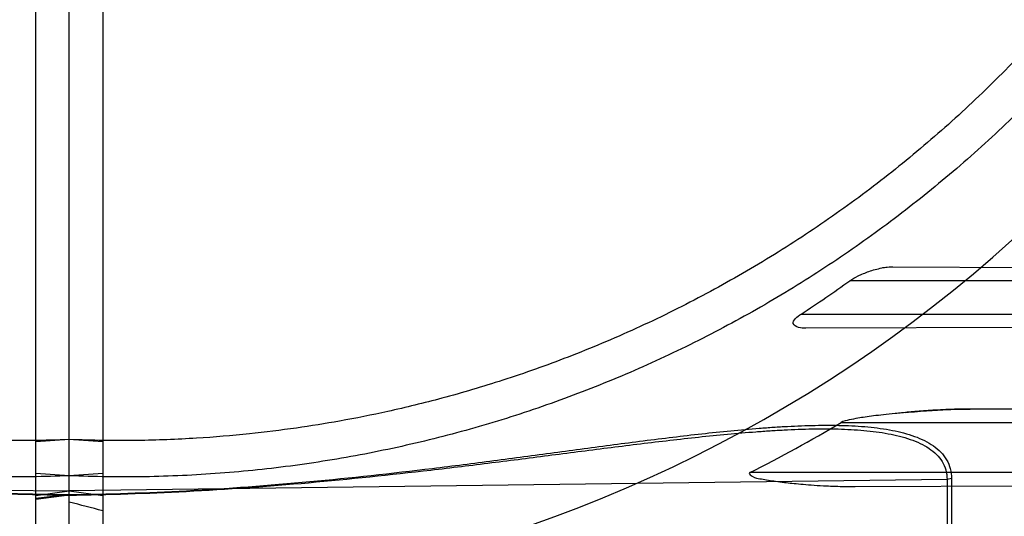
# Model space of a CAD drawing. Header units: millimetres. Extents: x 0 to 297, y 0 to 210.
# Tile 79 of 256: x 144.849 to 145.056, y 92.922 to 93.026. Entities that reach past the tile are written whole.
import ezdxf

# ---------------------------------------------------------------- set-up
doc = ezdxf.new("R2010")
doc.units = ezdxf.units.MM
doc.header["$LTSCALE"] = 16.335
doc.layers.get('0').update_dxf_attribs({"linetype": 'CONTINUOUS'})
for name, color, linetype in [('01_GLOBAL', 7, 'CONTINUOUS'), ('INTFCLR_1', 7, 'CONTINUOUS'), ('INTFCLR_144815', 7, 'CONTINUOUS'), ('INTFCLR_72935', 7, 'CONTINUOUS')]:
    doc.layers.add(name, color=color, linetype=linetype)

msp = doc.modelspace()

# ---------------------------------------------------------------- linework, layer by layer
at = {"color": 7, "linetype": 'Continuous'}
msp.add_circle((145.8748034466, 92.1344639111), 2.66, dxfattribs=at)
at = {"color": 9, "linetype": 'Continuous'}
msp.add_arc((145.8748034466, 92.1344639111), 2.6259090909, 92.9674534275, 177.0325465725, dxfattribs=at)
at = {"layer": '01_GLOBAL', "color": 7, "linetype": 'Continuous'}
msp.add_circle((145.8748034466, 92.1344639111), 2.695, dxfattribs=at)
at = {"layer": 'INTFCLR_1', "color": 6, "linetype": 'Continuous'}
for p, q in [((144.8526077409, 92.6392720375), (144.8526077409, 93.8280471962)), ((144.8596077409, 92.63165961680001), (144.8596077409, 93.3242482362)), ((144.8596077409, 92.9378473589), (144.8526077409, 92.9373936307)), ((144.8596077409, 92.9302477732), (144.8526077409, 92.9306893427))]:
    msp.add_line(p, q, dxfattribs=at)
at = {"layer": 'INTFCLR_1', "color": 7, "linetype": 'Continuous'}
msp.add_line((145.0322911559, 92.9740568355), (145.0302221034, 92.97385501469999), dxfattribs=at)
at = {"layer": 'INTFCLR_1', "color": 9, "linetype": 'Continuous'}
for p, q in [((145.0322911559, 92.9740568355), (145.0766160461, 92.9739021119)), ((145.0699976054, 92.97115961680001), (145.0233985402, 92.97115961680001)), ((145.0131419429, 92.9641596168), (145.0621269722, 92.9641596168)), ((145.0628359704, 92.96136902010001), (145.0141342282, 92.96119901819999)), ((145.1101310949, 92.9440351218), (145.0486291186, 92.9442498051)), ((145.02152254, 92.9414096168), (145.1031426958, 92.9414096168)), ((145.0437571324, 92.9294786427), (144.8596077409, 92.92705884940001)), ((145.0914762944, 92.93090961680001), (145.0023517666, 92.93090961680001)), ((145.0446863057, 92.9296555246), (145.0437571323, 92.9294786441)), ((145.0437571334, 92.9294786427), (145.0437571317, 92.8516102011)), ((145.0446863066, 92.9296555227), (145.0446863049, 92.8518382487)), ((144.8526077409, 92.9261296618), (144.8596077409, 92.9270588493)), ((145.0244979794, 92.9279851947), (145.0929750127, 92.92822422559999)), ((144.8596077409, 92.92629745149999), (144.8526077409, 92.92546206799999)), ((144.8596077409, 92.92618181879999), (144.8526077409, 92.92527863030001))]:
    msp.add_line(p, q, dxfattribs=at)
at = {"layer": 'INTFCLR_1', "color": 6, "linetype": 'Continuous'}
for centre, radius, start, end in [((144.8596077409, 93.1986596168), 0.4224162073, 270, 90.00000002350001), ((144.8596077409, 93.1986596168), 0.4014439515, 270, 90.00000002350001), ((144.8602875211, 93.19914034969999), 0.2803219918, 303.0439087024, 305.5821917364), ((144.8712087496, 93.1930987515), 0.2931580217, 296.5735206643, 300.8464944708)]:
    msp.add_arc(centre, radius, start, end, dxfattribs=at)
at = {"layer": 'INTFCLR_1', "color": 9, "linetype": 'Continuous'}
msp.add_arc((144.8596077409, 93.1986596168), 0.2950857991, 270.0000000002, 337.5066823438, dxfattribs=at)
at = {"layer": 'INTFCLR_1', "color": 6, "linetype": 'Continuous'}
for points, knots in [([(144.8596077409, 93.4594718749), (144.8648083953, 93.45968527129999), (144.8752252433, 93.45979995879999), (144.8908287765, 93.4590381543), (144.9063869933, 93.4573392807), (144.9218926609, 93.4546969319), (144.9372546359, 93.45111106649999), (144.9521403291, 93.4466709), (144.9666984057, 93.4413765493), (144.9809232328, 93.4352328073), (144.9949848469, 93.4281244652), (145.0085894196, 93.42018143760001), (145.0216818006, 93.4114375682), (145.034218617, 93.40192489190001), (145.0461538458, 93.39167876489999), (145.0574487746, 93.3807340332), (145.0680597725, 93.369134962), (145.0779508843, 93.35692131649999), (145.0870808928, 93.3441474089), (145.0954235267, 93.33085459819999), (145.1029524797, 93.3170856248), (145.1096391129, 93.30289326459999), (145.1154570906, 93.2883377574), (145.1203896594, 93.27346669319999), (145.124422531, 93.2583259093), (145.1275415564, 93.2429674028), (145.129734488, 93.22744956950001), (145.1309929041, 93.21183512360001), (145.1313133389, 93.1961894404), (145.130697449, 93.18056779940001), (145.1291501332, 93.1650216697), (145.1266772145, 93.1495974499), (145.1232874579, 93.13434855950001), (145.1189925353, 93.11932860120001), (145.1138089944, 93.10459553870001), (145.1077578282, 93.0902072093), (145.1008640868, 93.0762171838), (145.0931513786, 93.06266866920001), (145.0846508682, 93.04961437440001), (145.0753942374, 93.0370995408), (145.0654166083, 93.0251668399), (145.0547444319, 93.013847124), (145.0434240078, 93.0031902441), (145.0314894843, 92.99322592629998), (145.0189896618, 92.9839937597), (145.005966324, 92.9755249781), (144.9924717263, 92.9678509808), (144.9785675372, 92.9610032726), (144.9645877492, 92.9551216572), (144.9509740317, 92.9502943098), (144.9383319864, 92.9465581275), (144.9268866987, 92.9437648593), (144.9166921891, 92.94172768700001), (144.9070094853, 92.9401669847), (144.897001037, 92.9389281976), (144.8858733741, 92.9380049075), (144.8732656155, 92.93753045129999), (144.8643587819, 92.9376524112), (144.8596077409, 92.93784735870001)], [0, 0, 0, 0, 0.0185657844, 0.0371317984, 0.05569073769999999, 0.0743563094, 0.09320240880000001, 0.1119235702, 0.129729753, 0.1484268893, 0.1671582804, 0.1858963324, 0.2045840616, 0.2232805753, 0.241995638, 0.2606572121, 0.2793460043, 0.298034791, 0.3166822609, 0.3353170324, 0.3539796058, 0.3726237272, 0.3912431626, 0.4098577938, 0.4284754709, 0.4470981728, 0.4657246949, 0.4843423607, 0.5029403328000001, 0.5215094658, 0.5400731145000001, 0.5586325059, 0.5771954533, 0.5957587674, 0.6143211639, 0.6328711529, 0.651401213, 0.6699184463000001, 0.6884460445, 0.7069331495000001, 0.7254085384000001, 0.7438945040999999, 0.7623917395, 0.7808314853, 0.7993176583, 0.8177869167, 0.8362093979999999, 0.8546575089, 0.8730374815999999, 0.8902753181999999, 0.9061521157, 0.9200376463, 0.9322836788, 0.9432240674, 0.9550134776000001, 0.9682465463, 0.9830392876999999, 1, 1, 1, 1]), ([(145.1261488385, 93.11493247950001), (145.1253270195, 93.1124253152), (145.123609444, 93.1074349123), (145.1208138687, 93.1000287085), (145.1178014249, 93.0927080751), (145.1145747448, 93.0854794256), (145.1111366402, 93.07834905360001), (145.1074900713, 93.0713230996), (145.1036382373, 93.0644077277), (145.0995844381, 93.0576088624), (145.0953322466, 93.050932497), (145.0908852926, 93.0443843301), (145.0862475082, 93.03797015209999), (145.0814228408, 93.03169542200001), (145.0764155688, 93.0255657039), (145.0712299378, 93.01958619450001), (145.0658705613, 93.0137622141), (145.0603419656, 93.0080986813), (145.0546490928, 93.0026006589), (145.0487967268, 92.99727276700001), (145.0427901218, 92.9921197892), (145.0366343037, 92.98714603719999), (145.0303348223, 92.982355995), (145.0238969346, 92.97775365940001), (145.0173264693, 92.9733431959), (145.0106289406, 92.96912830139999), (145.0038104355, 92.9651127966), (144.9968766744, 92.961300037), (144.9898338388, 92.9576934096), (144.9826879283, 92.95429597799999), (144.9754452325, 92.9511107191), (144.9681119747, 92.94814035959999), (144.9606944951, 92.94538746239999), (144.9531992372, 92.9428544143), (144.9456327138, 92.94054341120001), (144.9380014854, 92.93845645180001), (144.930312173, 92.9365953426), (144.9225714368, 92.93496169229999), (144.9147859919, 92.9335569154), (144.9069625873, 92.9323822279), (144.8991079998, 92.9314386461), (144.8912290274, 92.93072698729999), (144.8833325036, 92.9302478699), (144.8754252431, 92.9300017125), (144.8675142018, 92.92998872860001), (144.8622420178, 92.9301355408), (144.8596077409, 92.9302477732)], [0, 0, 0, 0, 0.0227356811, 0.0454710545, 0.0682062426, 0.09094098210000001, 0.1136756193, 0.1364096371, 0.1591436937, 0.1818769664, 0.2046103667, 0.2273428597, 0.2500755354, 0.2728072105, 0.2955391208, 0.3182699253, 0.3410011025, 0.3637310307, 0.3864614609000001, 0.4091905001, 0.4319201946, 0.4546483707, 0.4773773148, 0.5001046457, 0.5228327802, 0.5455591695, 0.5682859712, 0.5910108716, 0.6137361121, 0.6364602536, 0.6591836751, 0.681906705, 0.7046293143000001, 0.7273515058, 0.750073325, 0.77279473, 0.7955158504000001, 0.8182366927, 0.8409573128, 0.8636777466, 0.886398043, 0.9091183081, 0.9318386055, 0.9545589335, 0.9772794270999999, 1, 1, 1, 1]), ([(145.0141342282, 92.96119901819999), (145.0136189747, 92.9611972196), (145.0126981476, 92.9611575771), (145.0106796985, 92.96238456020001), (145.0124207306, 92.9636905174), (145.0131419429, 92.9641596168)], [0, 0, 0, 0, 0.281959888, 0.5291975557, 1, 1, 1, 1])]:
    msp.add_open_spline(points, degree=3, knots=knots, dxfattribs=at)
at = {"layer": 'INTFCLR_1', "color": 7, "linetype": 'Continuous'}
for points, knots in [([(145.0233985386, 92.9711596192), (145.0239282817, 92.97154166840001), (145.0252119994, 92.9722668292), (145.0270069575, 92.97300640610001), (145.0286813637, 92.9735239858), (145.0303246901, 92.9739048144), (145.0315409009, 92.9740640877), (145.032291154, 92.97405683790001)], [0, 0, 0, 0, 0.2070771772, 0.4649994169, 0.6144120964, 0.7621214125, 1, 1, 1, 1]), ([(145.0486291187, 92.9442498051), (145.0477350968, 92.94424732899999), (145.0460240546, 92.9442310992), (145.0435758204, 92.9441343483), (145.0413527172, 92.94401292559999), (145.0393377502, 92.94387768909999), (145.0375037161, 92.9437362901), (145.0358249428, 92.94359244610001), (145.0342918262, 92.9434504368), (145.0324983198, 92.9432726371), (145.0305289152, 92.9430592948), (145.0284333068, 92.9428051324), (145.0266529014, 92.9425638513), (145.0249509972, 92.9423044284), (145.0232625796, 92.9419823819), (145.02205031, 92.9417016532), (145.0215225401, 92.9414096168)], [0, 0, 0, 0, 0.0981516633, 0.1878327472, 0.268965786, 0.3425771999, 0.4095407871, 0.4709123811, 0.5275568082, 0.5785754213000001, 0.6687776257, 0.7450367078, 0.8102979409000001, 0.8660967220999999, 0.9337791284, 1, 1, 1, 1]), ([(145.035050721, 92.94352028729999), (145.0367178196, 92.9436719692), (145.0398901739, 92.9439341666), (145.0444175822, 92.94418827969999), (145.0472779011, 92.9442545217), (145.0486291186, 92.9442498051)], [0, 0, 0, 0, 0.3692023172, 0.7019831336, 1, 1, 1, 1]), ([(145.0023517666, 92.93090961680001), (145.0019319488, 92.9306954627), (145.0036279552, 92.9296173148), (145.0047457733, 92.9296401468), (145.0063101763, 92.9292978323), (145.0078969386, 92.9290862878), (145.0095437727, 92.92886950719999), (145.0113063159, 92.9286753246), (145.0131705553, 92.92849341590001), (145.0153727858, 92.9283120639), (145.0174474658, 92.9281785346), (145.019325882, 92.92808696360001), (145.0209233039, 92.92802881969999), (145.0226615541, 92.92798967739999), (145.0238684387, 92.92798368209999), (145.0244979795, 92.9279851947)], [0, 0, 0, 0, 0.06232087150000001, 0.1287621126, 0.1947079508, 0.2604393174, 0.3441323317, 0.4131626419, 0.4952040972, 0.5917270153, 0.7053809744, 0.770091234, 0.8404134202, 0.9167516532, 1, 1, 1, 1])]:
    msp.add_open_spline(points, degree=3, knots=knots, dxfattribs=at)
at = {"layer": 'INTFCLR_1', "color": 9, "linetype": 'Continuous'}
for points, knots in [([(144.8596077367, 92.9261818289), (144.8677845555, 92.9262865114), (144.8845438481, 92.9268368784), (144.9098391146, 92.9286574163), (144.9290608, 92.9306849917), (144.9418491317, 92.93220733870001), (144.9503126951, 92.9332512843), (144.9607938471, 92.9345948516), (144.9732442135, 92.9362050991), (144.98551845, 92.9377210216), (144.9956368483, 92.93881638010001), (145.0026519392, 92.93941779), (145.006611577, 92.93969607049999), (145.0105724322, 92.9399269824), (145.0135489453, 92.9400379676), (145.0155433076, 92.9400727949)], [0, 0, 0, 0, 0.1566143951, 0.3210466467, 0.4855983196, 0.5267373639, 0.5676974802, 0.6489192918, 0.7291134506, 0.8081312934, 0.8857786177, 0.92401377, 0.9429688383, 0.9617983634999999, 1, 1, 1, 1]), ([(144.8596077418, 92.9262974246), (144.8678154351, 92.9264030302), (144.8846523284, 92.9269735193), (144.9100691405, 92.92887723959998), (144.929389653, 92.9310022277), (144.9422438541, 92.9325979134), (144.9507518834, 92.9336922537), (144.9612878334, 92.93510050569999), (144.9738030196, 92.93678762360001), (144.9861410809, 92.93837483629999), (144.996312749, 92.93952034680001), (145.0033652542, 92.9401479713), (145.0073457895, 92.9404377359), (145.0112590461, 92.9406734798), (145.016056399, 92.9408592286), (145.0216762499, 92.9408575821), (145.0262305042, 92.94061076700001), (145.0297459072, 92.94021005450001), (145.0330382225, 92.93966982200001), (145.03616889, 92.9388728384), (145.0390174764, 92.93767852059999), (145.0408923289, 92.93658931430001), (145.0424928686, 92.93525246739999), (145.043735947, 92.9336374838), (145.0445238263, 92.9317342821), (145.0446863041, 92.9303569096), (145.0446863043, 92.9296555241)], [0, 0, 0, 0, 0.1289801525, 0.2646247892, 0.4004023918, 0.4343527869, 0.4681570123, 0.5351918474, 0.6013787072, 0.6665897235, 0.7306589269, 0.7622023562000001, 0.7778384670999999, 0.7933700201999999, 0.8238027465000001, 0.8532617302, 0.8816493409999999, 0.8954141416, 0.908833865, 0.9340747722, 0.9459268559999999, 0.9572740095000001, 0.9680210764, 0.9784972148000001, 0.9889789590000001, 1, 1, 1, 1]), ([(145.0155433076, 92.9400727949), (145.0173399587, 92.94010416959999), (145.0209347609, 92.9401026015), (145.0253966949, 92.9398752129), (145.0288938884, 92.9394972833), (145.0321664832, 92.938986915), (145.0352776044, 92.9382337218), (145.0381132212, 92.9371009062), (145.0399765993, 92.93606918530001), (145.0415679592, 92.934802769), (145.0428065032, 92.9332708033), (145.0435942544, 92.9314600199), (145.0437571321, 92.9301456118), (145.0437571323, 92.9294786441)], [0, 0, 0, 0, 0.1636849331, 0.3273608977, 0.4066878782, 0.4839772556, 0.6290768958, 0.6969461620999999, 0.7616165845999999, 0.8224219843, 0.8811135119, 0.9392447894, 1, 1, 1, 1])]:
    msp.add_open_spline(points, degree=3, knots=knots, dxfattribs=at)
at = {"layer": 'INTFCLR_144815', "color": 6, "linetype": 'Continuous'}
for radius in [0.4466793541, 0.4256665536]:
    msp.add_circle((144.8596077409, 93.1986596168), radius, dxfattribs=at)
for radius, start, end in [(0.6157754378, 313.9937911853, 154.5150993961), (0.5947754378, 312.9543589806, 154.5144414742), (0.5751005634, 282.2440355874, 71.2863570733), (0.4627266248, 45.0000000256, 314.9999999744), (0.4618985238, 44.999999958, 315.000000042), (0.461229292, 44.99999997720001, 315.0000000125), (0.4472794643, 47.86578076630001, 312.1342192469), (0.4408857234, 45.72777364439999, 314.2722263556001), (0.4268887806, 45.6663486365, 314.3336513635), (0.4169682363, 295.6072723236, 334.3927276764), (0.3959554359, 297.0737153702, 332.9262846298), (0.5947754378, 205.4855585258, 293.0456409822), (0.6157754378, 205.4849006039, 292.0062088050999)]:
    msp.add_arc((144.8596077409, 93.1986596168), radius, start, end, dxfattribs=at)
at = {"layer": 'INTFCLR_144815', "color": 9, "linetype": 'Continuous'}
for radius, start, end in [(0.4820383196, 52.2436298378, 307.7563701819), (0.4540564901, 52.5411294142, 307.4588705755), (0.44073522, 45.7280221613, 314.2719778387), (0.4337362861, 45.73034182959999, 314.2696581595), (0.5830188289, 203.8266800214, 313.0809380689), (0.590019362, 203.8278898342, 312.5732768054), (0.6110177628, 203.8266800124, 319.1799903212)]:
    msp.add_arc((144.8596077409, 93.1986596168), radius, start, end, dxfattribs=at)
at = {"layer": 'INTFCLR_72935', "color": 6, "linetype": 'Continuous'}
for p, q in [((144.8596077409, 92.63165961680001), (144.8596077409, 93.8286596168)), ((144.8666077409, 93.8280471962), (144.8666077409, 92.6392720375)), ((144.8666077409, 92.9373936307), (144.8596077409, 92.937847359)), ((144.8666077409, 92.93068934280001), (144.8596077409, 92.9302477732))]:
    msp.add_line(p, q, dxfattribs=at)
at = {"layer": 'INTFCLR_72935', "color": 9, "linetype": 'Continuous'}
for p, q in [((144.6754583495, 92.9294786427), (144.8596077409, 92.92705884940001)), ((144.8596077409, 92.92705884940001), (144.8666077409, 92.92612966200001))]:
    msp.add_line(p, q, dxfattribs=at)
at = {"layer": 'INTFCLR_72935', "color": 6, "linetype": 'Continuous'}
for centre, radius, start, end in [((144.8596077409, 93.1986596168), 0.4224162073, 90, 270.0000000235), ((144.8596077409, 93.1986596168), 0.4014439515, 90, 270.0000000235), ((144.3824432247, 91.0609499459), 1.9238690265, 75.4241239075, 75.6394227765)]:
    msp.add_arc(centre, radius, start, end, dxfattribs=at)
at = {"layer": 'INTFCLR_72935', "color": 9, "linetype": 'Continuous'}
msp.add_arc((144.8596077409, 93.1986596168), 0.2950858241, 202.4933176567, 269.9999999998, dxfattribs=at)
at = {"layer": 'INTFCLR_72935', "color": 6, "linetype": 'Continuous'}
for points, knots in [([(144.8596077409, 92.93784735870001), (144.854407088, 92.9376339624), (144.8439902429, 92.9375192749), (144.828386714, 92.93828107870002), (144.8128285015, 92.9399799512), (144.7973228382, 92.9426222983), (144.781960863, 92.9462081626), (144.7670751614, 92.95064833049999), (144.7525170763, 92.9559426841), (144.7382922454, 92.9620864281), (144.724230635, 92.9691947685), (144.710626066, 92.97713779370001), (144.6975336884, 92.98588166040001), (144.6849968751, 92.9953943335), (144.673061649, 93.00564045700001), (144.6617667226, 93.0165851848), (144.6511557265, 93.0281842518), (144.6412646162, 93.0403978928), (144.6321346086, 93.0531717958), (144.6237919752, 93.0664646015), (144.616263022, 93.0802335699), (144.6095763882, 93.094425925), (144.6037584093, 93.10898142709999), (144.5988258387, 93.12385248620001), (144.5947929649, 93.1389932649), (144.5916739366, 93.1543517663), (144.5894810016, 93.16986959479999), (144.5882225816, 93.18548403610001), (144.5879021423, 93.20112971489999), (144.5885180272, 93.2167513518), (144.5900653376, 93.2322974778), (144.5925382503, 93.2477216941), (144.5959280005, 93.2629705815), (144.6002229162, 93.2779905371), (144.60540645, 93.2927235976), (144.6114576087, 93.3071119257), (144.6183513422, 93.3211019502), (144.6260640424, 93.3346504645), (144.6345645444, 93.3477047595), (144.6438211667, 93.3602195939), (144.653798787, 93.37215229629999), (144.664470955, 93.38347201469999), (144.6757913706, 93.3941288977), (144.6877258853, 93.4040932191), (144.7002256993, 93.4133253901), (144.7132490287, 93.4217941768), (144.7267436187, 93.4294681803), (144.7406478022, 93.43631589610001), (144.7546275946, 93.4421975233), (144.7682413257, 93.4470248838), (144.7808833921, 93.45076107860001), (144.7923287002, 93.4535543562), (144.8025232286, 93.4555915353), (144.812205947, 93.4571522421), (144.8222144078, 93.4583910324), (144.8333420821, 93.45931432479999), (144.8459498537, 93.4597887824), (144.8548566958, 93.4596668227), (144.8596077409, 93.4594718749)], [0, 0, 0, 0, 0.0185657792, 0.0371317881, 0.0556907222, 0.0743562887, 0.09320238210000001, 0.1119235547, 0.1297297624, 0.1484268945, 0.1671582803, 0.1858963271, 0.2045840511, 0.2232805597, 0.2419956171, 0.2606571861, 0.279345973, 0.2980347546, 0.3166822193, 0.3353169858, 0.3539795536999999, 0.37262367, 0.3912431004, 0.4098577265, 0.4284753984, 0.447098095, 0.4657246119, 0.4843422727, 0.5029402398, 0.5215093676, 0.5400730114, 0.5586323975, 0.5771953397, 0.5957586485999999, 0.6143210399, 0.632871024, 0.6514010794, 0.6699183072, 0.6884459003, 0.706933, 0.7254083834, 0.7438943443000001, 0.7623915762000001, 0.7808313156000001, 0.7993174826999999, 0.8177867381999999, 0.836209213, 0.8546573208, 0.8730372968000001, 0.8902751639, 0.9061519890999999, 0.920037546, 0.9322836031, 0.9432240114, 0.9550134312, 0.9682465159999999, 0.9830392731, 1, 1, 1, 1]), ([(144.8596077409, 92.9302477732), (144.8569734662, 92.9301355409), (144.8517012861, 92.9299887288), (144.8437902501, 92.9300017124), (144.8358829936, 92.9302478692), (144.8279864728, 92.9307269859), (144.8201075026, 92.9314386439), (144.812252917, 92.9323822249), (144.8044295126, 92.9335569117), (144.7966440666, 92.93496168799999), (144.7889033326, 92.93659533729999), (144.7812140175, 92.9384564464), (144.7735827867, 92.9405434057), (144.7660162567, 92.9428544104), (144.7585209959, 92.9453874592), (144.7511035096, 92.9481403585), (144.7437702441, 92.95111072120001), (144.7365275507, 92.9542959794), (144.7293816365, 92.95769341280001), (144.7223387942, 92.9613000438), (144.7154050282, 92.96511280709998), (144.7085865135, 92.96912831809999), (144.7018889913, 92.97334320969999), (144.6953185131, 92.97775368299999), (144.6888806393, 92.9823560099), (144.6825811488, 92.9871460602), (144.6764253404, 92.9921198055), (144.6704187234, 92.997272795), (144.6645663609, 93.00260068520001), (144.6588734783, 93.00809871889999), (144.6533448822, 93.0137622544), (144.6479855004, 93.0195862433), (144.6427998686, 93.0255657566), (144.6377925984, 93.03169547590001), (144.632967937, 93.0379702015), (144.6283301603, 93.0443843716), (144.6238832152, 93.0509325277), (144.6196310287, 93.05760888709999), (144.6155772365, 93.0644077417), (144.6117254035, 93.0713231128), (144.6080788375, 93.0783490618), (144.6046407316, 93.0854794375), (144.6014140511, 93.0927080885), (144.5984016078, 93.1000287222), (144.5956060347, 93.1074349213), (144.5938884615, 93.1124253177), (144.5930666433, 93.11493247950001)], [0, 0, 0, 0, 0.0227205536, 0.0454410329, 0.06816134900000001, 0.09088163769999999, 0.1136018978, 0.1363221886, 0.1590426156, 0.1817632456, 0.2044840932, 0.2272051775, 0.2499266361, 0.2726484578, 0.2953706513, 0.3180932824, 0.3408163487, 0.3635397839, 0.3862638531, 0.4089891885, 0.4317141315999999, 0.4544408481, 0.4771673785, 0.4998953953, 0.5226228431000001, 0.5453516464, 0.5680799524, 0.5908095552, 0.6135387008, 0.6362690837, 0.6589990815, 0.6817302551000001, 0.7044610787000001, 0.7271930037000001, 0.7499246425, 0.7726572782, 0.7953897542, 0.8181230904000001, 0.8408563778, 0.8635903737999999, 0.8863244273, 0.90905904, 0.9317938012, 0.9545290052, 0.9772643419, 1, 1, 1, 1])]:
    msp.add_open_spline(points, degree=3, knots=knots, dxfattribs=at)
at = {"layer": 'INTFCLR_72935', "color": 9, "linetype": 'Continuous'}
for points, knots in [([(144.6745291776, 92.9296555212), (144.6745291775, 92.93035236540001), (144.6746891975, 92.9317178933), (144.6754648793, 92.9336096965), (144.6766899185, 92.93521741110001), (144.6782670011, 92.93654857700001), (144.680117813, 92.9376381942), (144.6829440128, 92.9388400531), (144.6860617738, 92.9396450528), (144.6893381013, 92.94019164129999), (144.6928301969, 92.9405980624), (144.6973538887, 92.9408523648), (144.7029364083, 92.9408633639), (144.7077030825, 92.94068552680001), (144.711595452, 92.94045586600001), (144.7155695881, 92.94017092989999), (144.7205909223, 92.93972863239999), (144.7266723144, 92.9390949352), (144.734894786, 92.9381404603), (144.745258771, 92.9368079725), (144.7577715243, 92.9351216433), (144.7703839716, 92.9334352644), (144.7873769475, 92.9312750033), (144.804505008, 92.9293843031), (144.8195904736, 92.92811396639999), (144.8282719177, 92.9275096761), (144.8408830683, 92.9267599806), (144.8513347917, 92.9264038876), (144.8596077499, 92.9262974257)], [0, 0, 0, 0, 0.0109495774, 0.0213196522, 0.0317515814, 0.042393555, 0.05355310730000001, 0.0653771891, 0.09055277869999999, 0.1038959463, 0.1175707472, 0.1457706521, 0.1750333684, 0.2052626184, 0.220706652, 0.2362998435, 0.2678673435, 0.2999076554, 0.3323720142, 0.397933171, 0.4640942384, 0.5307643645, 0.5978761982, 0.7332556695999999, 0.8014900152, 0.8357407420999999, 0.869995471, 1, 1, 1, 1]), ([(144.6754583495, 92.9294786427), (144.6754583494, 92.930141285), (144.6756187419, 92.93144429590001), (144.6763942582, 92.93324427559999), (144.6776149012, 92.9347694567), (144.679182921, 92.9360304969), (144.681022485, 92.9370626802), (144.6838359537, 92.9382027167), (144.6869341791, 92.9389634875), (144.6901908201, 92.93947989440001), (144.6936648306, 92.9398632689), (144.69816444, 92.940101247), (144.7037172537, 92.9401073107), (144.7084589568, 92.9399346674), (144.7123311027, 92.9397135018), (144.7162843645, 92.9394398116), (144.721279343, 92.9390159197), (144.7273290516, 92.93840953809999), (144.735508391, 92.93749712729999), (144.7458183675, 92.9362245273), (144.7582663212, 92.9346150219), (144.7708133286, 92.933006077), (144.7877189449, 92.9309451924), (144.804757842, 92.9291413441), (144.8197631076, 92.92792792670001), (144.8283989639, 92.9273498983), (144.8409571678, 92.9266310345), (144.851366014, 92.9262873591), (144.85960775, 92.9261818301)], [0, 0, 0, 0, 0.0104860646, 0.0204761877, 0.0306271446, 0.0410848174, 0.0521313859, 0.0638920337, 0.0890319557, 0.1023818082, 0.1160723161, 0.1443183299, 0.1736348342, 0.2039189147, 0.219389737, 0.2350089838, 0.2666261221, 0.2987127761, 0.3312205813, 0.3968618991, 0.4630987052, 0.529845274, 0.597038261, 0.7326043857, 0.8009458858, 0.8352534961, 0.8695669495, 1, 1, 1, 1])]:
    msp.add_open_spline(points, degree=3, knots=knots, dxfattribs=at)

doc.saveas('drawing.dxf')
